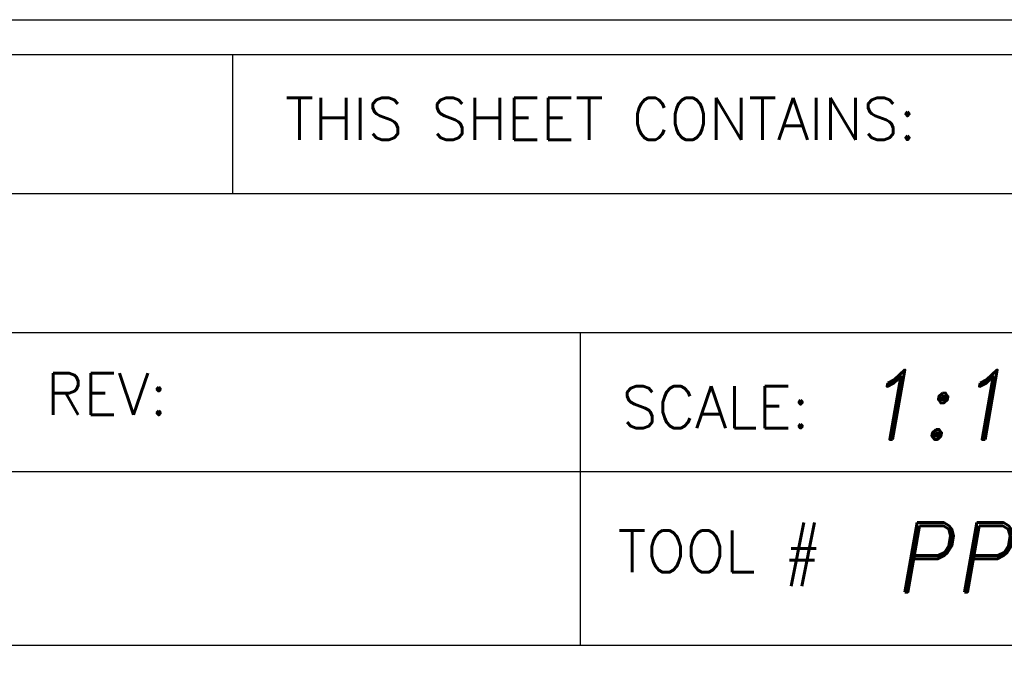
# Model space of a CAD drawing. Header units: inches. Extents: x 1802 to 2468, y -253 to -72.
# Tile 246 of 256: x 2136.219 to 2137.635, y -206.464 to -205.525. Entities that reach past the tile are written whole.
import ezdxf
from ezdxf.enums import TextEntityAlignment as Align

# ---------------------------------------------------------------- set-up
doc = ezdxf.new("R2010")
doc.units = ezdxf.units.IN
doc.header["$LTSCALE"] = 0.5
doc.header["$MEASUREMENT"] = 0
doc.layers.add('SID-M-D', color=42, linetype='Continuous')
doc.layers.add('SID-M-S', color=105, linetype='Continuous')
doc.styles.add('PTI', font='romand.shx', dxfattribs={"oblique": 10})
doc.styles.add('ROMANS', font='ROMANS.shx', dxfattribs={"height": 0.125})

# ---------------------------------------------------------------- blocks, each defined once
blk = doc.blocks.new('JM_TITTLE_BOX_SID')
at = {"layer": 'SID-M-S'}
for p, q in [((-3.421997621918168, 1.32165344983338), (-3.421997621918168, 1.52165144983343)), ((-6.604933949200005, 1.32165344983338), (0.1049989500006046, 1.32165344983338)), ((-6.604933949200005, 1.121655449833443), (0.1049989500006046, 1.121655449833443)), ((-2.922002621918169, 0.6716599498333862), (-2.922002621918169, 1.121655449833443)), ((-6.604933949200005, 0.9216574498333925), (0.1049989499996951, 0.9216574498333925)), ((-2.922002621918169, 0.6716599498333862), (-2.922002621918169, 0.9216574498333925)), ((-4.43498749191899, 0.6716599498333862), (0.1049989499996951, 0.6716599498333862))]:
    blk.add_line(p, q, dxfattribs=at)
for points in [[(1.261213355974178e-13, -0.1549984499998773), (-6.499934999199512, -0.1549984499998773, -0.414213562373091), (-6.654933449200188, 1.163513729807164e-13), (-6.654933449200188, 1.416652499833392, -0.4142135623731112), (-6.499934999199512, 1.571650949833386), (1.261213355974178e-13, 1.571650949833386, -0.4142135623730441), (0.1549984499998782, 1.416652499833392), (0.1549984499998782, 1.163513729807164e-13, -0.4142135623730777)], [(1.261213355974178e-13, -0.1049989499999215), (-6.499934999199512, -0.1049989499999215, -0.4142135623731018), (-6.604933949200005, 1.163513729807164e-13), (-6.604933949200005, 1.416652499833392, -0.4142135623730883), (-6.499934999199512, 1.52165144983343), (1.261213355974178e-13, 1.52165144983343, -0.414213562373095), (0.1049989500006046, 1.416652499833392), (0.1049989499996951, 1.163513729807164e-13, -0.414213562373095)]]:
    blk.add_lwpolyline(points, format="xyb", close=True, dxfattribs=at)
at = {"layer": 'SID-M-D', "style": 'ROMANS'}
for s, p in [('THIS SHEET CONTAINS:', (-3.346844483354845, 1.398983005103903)), ('REV:', (-3.690767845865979, 1.003030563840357)), ('SCALE:', (-2.862737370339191, 0.9841196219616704)), ('TOOL #', (-2.868550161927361, 0.7766631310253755))]:
    blk.add_text(s, height=0.0599994, dxfattribs=at).set_placement(p)
at = {"layer": 'SID-M-D', "style": 'PTI', "oblique": 10}
for tag, p in [('DIEDATAINFO', (-2.18746001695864, 1.371591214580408)), ('PARTDESCRIPTION', (-5.966376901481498, 1.169693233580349)), ('00-00-00', (-1.009105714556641, 1.167793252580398)), ('PARTNUMBER', (-5.81595049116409, 0.9696952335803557)), ('REV', (-3.360356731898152, 0.9696952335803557)), ('SCALE', (-2.520436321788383, 0.9677952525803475)), ('SH', (-0.8571950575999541, 0.9677952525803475)), ('SHX', (-0.4057438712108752, 0.9677952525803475)), ('TOOL', (-2.472915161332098, 0.7480887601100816)), ('JOB', (-0.9225366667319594, 0.7480887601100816)), ('WTD', (-3.839149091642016, 0.7480887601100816))]:
    blk.add_attdef(tag, p, '', height=0.09999900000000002, dxfattribs=at)
blk.add_attdef('BUILT', text='', height=0.2499630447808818, dxfattribs=at).set_placement((-2.336101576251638, 0.2076912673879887), align=Align.CENTER)

msp = doc.modelspace()

# ---------------------------------------------------------------- block references
at = {"layer": 'SID-M-S'}
ref = msp.add_blockref('JM_TITTLE_BOX_SID', (2139.947557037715, -207.0968488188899), dxfattribs=at)
ref.add_attrib('SCALE', '1:1', (2137.427120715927, -206.1290535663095), dxfattribs={"layer": 'SID-M-D', "height": 0.09999900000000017, "style": 'PTI', "oblique": 10})
ref.add_attrib('TOOL', 'PP 098', (2137.474641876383, -206.3487600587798), dxfattribs={"layer": 'SID-M-D', "height": 0.09999900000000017, "style": 'PTI', "oblique": 10})

doc.saveas('drawing.dxf')
